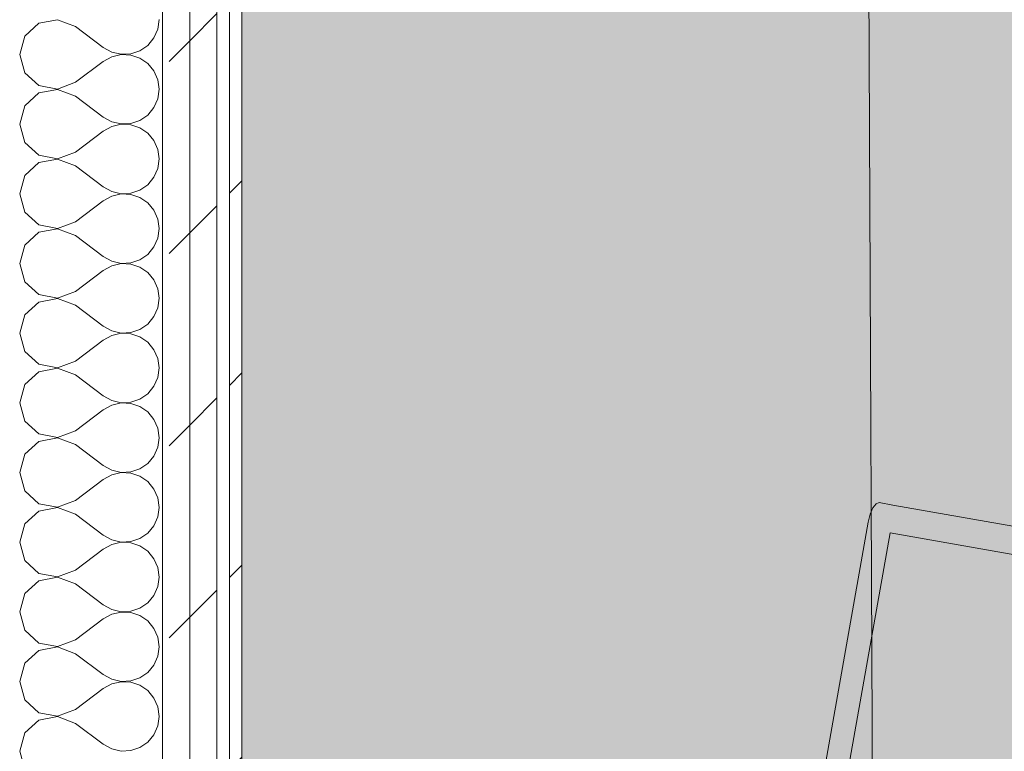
# Model space of a CAD drawing. Header units: millimetres. Extents: x -28277 to 305935, y -19284 to 4746.
# Tile 27 of 136: x -12389 to -11918, y 1417 to 1767. Entities that reach past the tile are written whole.
import ezdxf

# ---------------------------------------------------------------- set-up
doc = ezdxf.new("R2010")
doc.units = ezdxf.units.MM
doc.header["$MEASUREMENT"] = 0
doc.linetypes.add('Wipeout_Contour', pattern=[1000, 0, -1000])
doc.layers.add('Nuevo_08_E_Envans secs', color=7, linetype='Continuous')
doc.layers.add('Nuevo_09_EI_Mobiliari general', color=7, linetype='Continuous')
doc.layers.add('Nuevo_08_E_Envans secs_Pluma_Nº__1', color=7, linetype='Continuous', lineweight=5)
doc.layers.add('Nuevo_09_EI_Mobiliari general_Pluma_Nº__1', color=7, linetype='Continuous', lineweight=5)
for name, color, linetype, lineweight, true_color in [('Nuevo_08_E_Envans secs_Pluma_Nº__102', 7, 'Continuous', 5, 0xcccccc), ('Nuevo_08_E_Envans secs_Pluma_Nº__171', 171, 'Continuous', 13, 0xaaaaff), ('Nuevo_08_E_Envans secs_Pluma_Nº__177', 7, 'Continuous', 15, 0xf7e046)]:
    doc.layers.add(name, color=color, linetype=linetype, lineweight=lineweight, true_color=true_color)
pattern_1 = [(45, (0, 0), (-91.9239, 91.9239), [97.5, -32.5]), (45, (4e-14, 91.92), (-91.9239, 91.9239), [97.5, -32.5])]

# ---------------------------------------------------------------- blocks, each defined once
blk = doc.blocks.new('Forjado_2_5', base_point=(-12282.84, 1963.55))
at = {"layer": 'Nuevo_09_EI_Mobiliari general', "linetype": 'Continuous', "lineweight": 0, "true_color": 0xffffff}
blk.add_hatch(color=7, dxfattribs=at).paths.add_polyline_path([(-12282.84, 1963.55), (-12282.84, -1128.98), (-7154.41, -1128.98), (-7167.86, 1963.55), (-7955.11, 1963.55), (-7955.11, -328.98), (-11482.84, -328.98), (-11482.84, 1963.55)])
at = {"layer": 'Nuevo_09_EI_Mobiliari general_Pluma_Nº__1', "color": 7, "linetype": 'Continuous', "lineweight": 5, "flags": 128}
blk.add_lwpolyline([(-12282.84, 1963.55), (-12282.84, -1128.98), (-7154.41, -1128.98), (-7167.86, 1963.55), (-7955.11, 1963.55), (-7955.11, -328.98), (-11482.84, -328.98), (-11482.84, 1963.55)], close=True, dxfattribs=at)
blk = doc.blocks.new('*X55')
at = {"layer": 'Nuevo_08_E_Envans secs_Pluma_Nº__102', "color": 254, "linetype": 'Continuous', "lineweight": 5, "true_color": 0xcccccc}
for p, q in [((-12371.01, 1766.6), (-12379.96, 1764.91)), ((-12362.5, 1763.33), (-12371.01, 1766.6)), ((-12323.14, 1762.11), (-12322.5, 1766.67)), ((-12379.96, 1764.91), (-12386.68, 1758.76)), ((-12362.5, 1763.33), (-12349.17, 1753.33)), ((-12324.99, 1757.9), (-12323.14, 1762.11)), ((-12386.68, 1758.76), (-12389.17, 1750)), ((-12327.93, 1754.36), (-12324.99, 1757.9)), ((-12349.17, 1753.33), (-12345.14, 1751.11)), ((-12331.72, 1751.76), (-12327.93, 1754.36)), ((-12389.17, 1750), (-12386.68, 1741.24)), ((-12345.14, 1748.89), (-12349.17, 1746.67)), ((-12345.14, 1751.11), (-12340.67, 1750.07)), ((-12340.67, 1749.93), (-12345.14, 1748.89)), ((-12340.67, 1750.07), (-12336.07, 1750.29)), ((-12336.07, 1749.71), (-12340.67, 1749.93)), ((-12336.07, 1750.29), (-12331.72, 1751.76)), ((-12331.72, 1748.24), (-12336.07, 1749.71)), ((-12327.93, 1745.64), (-12331.72, 1748.24)), ((-12362.5, 1736.67), (-12349.17, 1746.67)), ((-12324.99, 1742.1), (-12327.93, 1745.64)), ((-12386.68, 1741.24), (-12379.96, 1735.09)), ((-12323.14, 1737.89), (-12324.99, 1742.1)), ((-12379.96, 1735.09), (-12371.01, 1733.4)), ((-12371.01, 1733.4), (-12362.5, 1736.67)), ((-12322.5, 1733.33), (-12323.14, 1737.89)), ((-12379.96, 1731.57), (-12386.68, 1725.43)), ((-12371.01, 1733.27), (-12379.96, 1731.57)), ((-12362.5, 1730), (-12371.01, 1733.27)), ((-12362.5, 1730), (-12349.17, 1720)), ((-12323.14, 1728.78), (-12322.5, 1733.33)), ((-12386.68, 1725.43), (-12389.17, 1716.67)), ((-12327.93, 1721.03), (-12324.99, 1724.57)), ((-12324.99, 1724.57), (-12323.14, 1728.78)), ((-12349.17, 1720), (-12345.14, 1717.77)), ((-12331.72, 1718.43), (-12327.93, 1721.03)), ((-12389.17, 1716.67), (-12386.68, 1707.9)), ((-12345.14, 1715.56), (-12349.17, 1713.33)), ((-12345.14, 1717.77), (-12340.67, 1716.73)), ((-12340.67, 1716.6), (-12345.14, 1715.56)), ((-12340.67, 1716.73), (-12336.07, 1716.96)), ((-12336.07, 1716.38), (-12340.67, 1716.6)), ((-12336.07, 1716.96), (-12331.72, 1718.43)), ((-12331.72, 1714.91), (-12336.07, 1716.38)), ((-12327.93, 1712.3), (-12331.72, 1714.91)), ((-12362.5, 1703.33), (-12349.17, 1713.33)), ((-12324.99, 1708.76), (-12327.93, 1712.3)), ((-12386.68, 1707.9), (-12379.96, 1701.76)), ((-12323.14, 1704.55), (-12324.99, 1708.76)), ((-12379.96, 1701.76), (-12371.01, 1700.07)), ((-12371.01, 1700.07), (-12362.5, 1703.33)), ((-12322.5, 1700), (-12323.14, 1704.55)), ((-12379.96, 1698.24), (-12386.68, 1692.1)), ((-12371.01, 1699.93), (-12379.96, 1698.24)), ((-12362.5, 1696.67), (-12371.01, 1699.93)), ((-12362.5, 1696.67), (-12349.17, 1686.67)), ((-12323.14, 1695.45), (-12322.5, 1700)), ((-12386.68, 1692.1), (-12389.17, 1683.33)), ((-12327.93, 1687.7), (-12324.99, 1691.24)), ((-12324.99, 1691.24), (-12323.14, 1695.45)), ((-12349.17, 1686.67), (-12345.14, 1684.44)), ((-12331.72, 1685.09), (-12327.93, 1687.7)), ((-12389.17, 1683.33), (-12386.68, 1674.57)), ((-12345.14, 1682.23), (-12349.17, 1680)), ((-12345.14, 1684.44), (-12340.67, 1683.4)), ((-12340.67, 1683.27), (-12345.14, 1682.23)), ((-12340.67, 1683.4), (-12336.07, 1683.62)), ((-12336.07, 1683.04), (-12340.67, 1683.27)), ((-12336.07, 1683.62), (-12331.72, 1685.09)), ((-12331.72, 1681.57), (-12336.07, 1683.04)), ((-12362.5, 1670), (-12349.17, 1680)), ((-12327.93, 1678.97), (-12331.72, 1681.57)), ((-12324.99, 1675.43), (-12327.93, 1678.97)), ((-12386.68, 1674.57), (-12379.96, 1668.43)), ((-12323.14, 1671.22), (-12324.99, 1675.43)), ((-12379.96, 1668.43), (-12371.01, 1666.73)), ((-12371.01, 1666.73), (-12362.5, 1670)), ((-12322.5, 1666.67), (-12323.14, 1671.22)), ((-12379.96, 1664.91), (-12386.68, 1658.76)), ((-12371.01, 1666.6), (-12379.96, 1664.91)), ((-12362.5, 1663.33), (-12371.01, 1666.6)), ((-12362.5, 1663.33), (-12349.17, 1653.33)), ((-12323.14, 1662.11), (-12322.5, 1666.67)), ((-12386.68, 1658.76), (-12389.17, 1650)), ((-12324.99, 1657.9), (-12323.14, 1662.11)), ((-12331.72, 1651.76), (-12327.93, 1654.36)), ((-12327.93, 1654.36), (-12324.99, 1657.9)), ((-12389.17, 1650), (-12386.68, 1641.24)), ((-12349.17, 1653.33), (-12345.14, 1651.11)), ((-12345.14, 1648.89), (-12349.17, 1646.67)), ((-12345.14, 1651.11), (-12340.67, 1650.07)), ((-12340.67, 1649.93), (-12345.14, 1648.89)), ((-12340.67, 1650.07), (-12336.07, 1650.29)), ((-12336.07, 1649.71), (-12340.67, 1649.93)), ((-12336.07, 1650.29), (-12331.72, 1651.76)), ((-12331.72, 1648.24), (-12336.07, 1649.71)), ((-12362.5, 1636.67), (-12349.17, 1646.67)), ((-12327.93, 1645.64), (-12331.72, 1648.24)), ((-12324.99, 1642.1), (-12327.93, 1645.64)), ((-12386.68, 1641.24), (-12379.96, 1635.09)), ((-12323.14, 1637.89), (-12324.99, 1642.1)), ((-12379.96, 1635.09), (-12371.01, 1633.4)), ((-12371.01, 1633.4), (-12362.5, 1636.67)), ((-12322.5, 1633.33), (-12323.14, 1637.89)), ((-12379.96, 1631.57), (-12386.68, 1625.43)), ((-12371.01, 1633.27), (-12379.96, 1631.57)), ((-12362.5, 1630), (-12371.01, 1633.27)), ((-12362.5, 1630), (-12349.17, 1620)), ((-12323.14, 1628.78), (-12322.5, 1633.33)), ((-12386.68, 1625.43), (-12389.17, 1616.67)), ((-12324.99, 1624.57), (-12323.14, 1628.78)), ((-12331.72, 1618.43), (-12327.93, 1621.03)), ((-12327.93, 1621.03), (-12324.99, 1624.57)), ((-12389.17, 1616.67), (-12386.68, 1607.9)), ((-12349.17, 1620), (-12345.14, 1617.77)), ((-12345.14, 1617.77), (-12340.67, 1616.73)), ((-12340.67, 1616.6), (-12345.14, 1615.56)), ((-12340.67, 1616.73), (-12336.07, 1616.96)), ((-12336.07, 1616.38), (-12340.67, 1616.6)), ((-12336.07, 1616.96), (-12331.72, 1618.43)), ((-12331.72, 1614.91), (-12336.07, 1616.38)), ((-12362.5, 1603.33), (-12349.17, 1613.33)), ((-12345.14, 1615.56), (-12349.17, 1613.33)), ((-12327.93, 1612.3), (-12331.72, 1614.91)), ((-12324.99, 1608.76), (-12327.93, 1612.3)), ((-12386.68, 1607.9), (-12379.96, 1601.76)), ((-12323.14, 1604.55), (-12324.99, 1608.76)), ((-12379.96, 1601.76), (-12371.01, 1600.07)), ((-12371.01, 1600.07), (-12362.5, 1603.33)), ((-12322.5, 1600), (-12323.14, 1604.55)), ((-12379.96, 1598.24), (-12386.68, 1592.1)), ((-12371.01, 1599.93), (-12379.96, 1598.24)), ((-12362.5, 1596.67), (-12371.01, 1599.93)), ((-12323.14, 1595.45), (-12322.5, 1600)), ((-12362.5, 1596.67), (-12349.17, 1586.67)), ((-12324.99, 1591.24), (-12323.14, 1595.45)), ((-12386.68, 1592.1), (-12389.17, 1583.33)), ((-12331.72, 1585.09), (-12327.93, 1587.7)), ((-12327.93, 1587.7), (-12324.99, 1591.24)), ((-12389.17, 1583.33), (-12386.68, 1574.57)), ((-12349.17, 1586.67), (-12345.14, 1584.44)), ((-12345.14, 1584.44), (-12340.67, 1583.4)), ((-12340.67, 1583.27), (-12345.14, 1582.23)), ((-12340.67, 1583.4), (-12336.07, 1583.62)), ((-12336.07, 1583.04), (-12340.67, 1583.27)), ((-12336.07, 1583.62), (-12331.72, 1585.09)), ((-12331.72, 1581.57), (-12336.07, 1583.04)), ((-12362.5, 1570), (-12349.17, 1580)), ((-12345.14, 1582.23), (-12349.17, 1580)), ((-12327.93, 1578.97), (-12331.72, 1581.57)), ((-12324.99, 1575.43), (-12327.93, 1578.97)), ((-12386.68, 1574.57), (-12379.96, 1568.43)), ((-12323.14, 1571.22), (-12324.99, 1575.43)), ((-12371.01, 1566.73), (-12362.5, 1570)), ((-12322.5, 1566.67), (-12323.14, 1571.22)), ((-12379.96, 1564.91), (-12386.68, 1558.76)), ((-12379.96, 1568.43), (-12371.01, 1566.73)), ((-12371.01, 1566.6), (-12379.96, 1564.91)), ((-12362.5, 1563.33), (-12371.01, 1566.6)), ((-12323.14, 1562.11), (-12322.5, 1566.67)), ((-12362.5, 1563.33), (-12349.17, 1553.33)), ((-12324.99, 1557.9), (-12323.14, 1562.11)), ((-12386.68, 1558.76), (-12389.17, 1550)), ((-12327.93, 1554.36), (-12324.99, 1557.9)), ((-12389.17, 1550), (-12386.68, 1541.24)), ((-12349.17, 1553.33), (-12345.14, 1551.11)), ((-12345.14, 1551.11), (-12340.67, 1550.07)), ((-12340.67, 1549.93), (-12345.14, 1548.89)), ((-12340.67, 1550.07), (-12336.07, 1550.29)), ((-12336.07, 1549.71), (-12340.67, 1549.93)), ((-12336.07, 1550.29), (-12331.72, 1551.76)), ((-12331.72, 1551.76), (-12327.93, 1554.36)), ((-12362.5, 1536.67), (-12349.17, 1546.67)), ((-12345.14, 1548.89), (-12349.17, 1546.67)), ((-12331.72, 1548.24), (-12336.07, 1549.71)), ((-12327.93, 1545.64), (-12331.72, 1548.24)), ((-12324.99, 1542.1), (-12327.93, 1545.64)), ((-12386.68, 1541.24), (-12379.96, 1535.09)), ((-12323.14, 1537.89), (-12324.99, 1542.1)), ((-12371.01, 1533.4), (-12362.5, 1536.67)), ((-12322.5, 1533.33), (-12323.14, 1537.89)), ((-12379.96, 1531.57), (-12386.68, 1525.43)), ((-12379.96, 1535.09), (-12371.01, 1533.4)), ((-12371.01, 1533.27), (-12379.96, 1531.57)), ((-12362.5, 1530), (-12371.01, 1533.27)), ((-12323.14, 1528.78), (-12322.5, 1533.33)), ((-12362.5, 1530), (-12349.17, 1520)), ((-12324.99, 1524.57), (-12323.14, 1528.78)), ((-12386.68, 1525.43), (-12389.17, 1516.67)), ((-12327.93, 1521.03), (-12324.99, 1524.57)), ((-12349.17, 1520), (-12345.14, 1517.77)), ((-12345.14, 1517.77), (-12340.67, 1516.73)), ((-12340.67, 1516.73), (-12336.07, 1516.96)), ((-12336.07, 1516.96), (-12331.72, 1518.43)), ((-12331.72, 1518.43), (-12327.93, 1521.03)), ((-12389.17, 1516.67), (-12386.68, 1507.9)), ((-12362.5, 1503.33), (-12349.17, 1513.33)), ((-12345.14, 1515.56), (-12349.17, 1513.33)), ((-12340.67, 1516.6), (-12345.14, 1515.56)), ((-12336.07, 1516.38), (-12340.67, 1516.6)), ((-12331.72, 1514.91), (-12336.07, 1516.38)), ((-12327.93, 1512.3), (-12331.72, 1514.91)), ((-12324.99, 1508.76), (-12327.93, 1512.3)), ((-12386.68, 1507.9), (-12379.96, 1501.76)), ((-12323.14, 1504.55), (-12324.99, 1508.76)), ((-12371.01, 1500.07), (-12362.5, 1503.33)), ((-12322.5, 1500), (-12323.14, 1504.55)), ((-12379.96, 1498.24), (-12386.68, 1492.1)), ((-12379.96, 1501.76), (-12371.01, 1500.07)), ((-12371.01, 1499.93), (-12379.96, 1498.24)), ((-12362.5, 1496.67), (-12371.01, 1499.93)), ((-12323.14, 1495.45), (-12322.5, 1500)), ((-12362.5, 1496.67), (-12349.17, 1486.67)), ((-12324.99, 1491.24), (-12323.14, 1495.45)), ((-12386.68, 1492.1), (-12389.17, 1483.33)), ((-12327.93, 1487.7), (-12324.99, 1491.24)), ((-12349.17, 1486.67), (-12345.14, 1484.44)), ((-12345.14, 1484.44), (-12340.67, 1483.4)), ((-12336.07, 1483.62), (-12331.72, 1485.09)), ((-12331.72, 1485.09), (-12327.93, 1487.7)), ((-12389.17, 1483.33), (-12386.68, 1474.57)), ((-12362.5, 1470), (-12349.17, 1480)), ((-12345.14, 1482.23), (-12349.17, 1480)), ((-12340.67, 1483.27), (-12345.14, 1482.23)), ((-12340.67, 1483.4), (-12336.07, 1483.62)), ((-12336.07, 1483.04), (-12340.67, 1483.27)), ((-12331.72, 1481.57), (-12336.07, 1483.04)), ((-12327.93, 1478.97), (-12331.72, 1481.57)), ((-12386.68, 1474.57), (-12379.96, 1468.43)), ((-12324.99, 1475.43), (-12327.93, 1478.97)), ((-12323.14, 1471.22), (-12324.99, 1475.43)), ((-12371.01, 1466.73), (-12362.5, 1470)), ((-12322.5, 1466.67), (-12323.14, 1471.22)), ((-12379.96, 1468.43), (-12371.01, 1466.73)), ((-12371.01, 1466.6), (-12379.96, 1464.91)), ((-12362.5, 1463.33), (-12371.01, 1466.6)), ((-12323.14, 1462.11), (-12322.5, 1466.67)), ((-12379.96, 1464.91), (-12386.68, 1458.76)), ((-12362.5, 1463.33), (-12349.17, 1453.33)), ((-12324.99, 1457.9), (-12323.14, 1462.11)), ((-12386.68, 1458.76), (-12389.17, 1450)), ((-12327.93, 1454.36), (-12324.99, 1457.9)), ((-12349.17, 1453.33), (-12345.14, 1451.11)), ((-12345.14, 1451.11), (-12340.67, 1450.07)), ((-12336.07, 1450.29), (-12331.72, 1451.76)), ((-12331.72, 1451.76), (-12327.93, 1454.36)), ((-12389.17, 1450), (-12386.68, 1441.24)), ((-12362.5, 1436.67), (-12349.17, 1446.67)), ((-12345.14, 1448.89), (-12349.17, 1446.67)), ((-12340.67, 1449.93), (-12345.14, 1448.89)), ((-12340.67, 1450.07), (-12336.07, 1450.29)), ((-12336.07, 1449.71), (-12340.67, 1449.93)), ((-12331.72, 1448.24), (-12336.07, 1449.71)), ((-12327.93, 1445.64), (-12331.72, 1448.24)), ((-12324.99, 1442.1), (-12327.93, 1445.64)), ((-12323.14, 1437.89), (-12324.99, 1442.1)), ((-12386.68, 1441.24), (-12379.96, 1435.09)), ((-12322.5, 1433.33), (-12323.14, 1437.89)), ((-12379.96, 1435.09), (-12371.01, 1433.4)), ((-12371.01, 1433.27), (-12379.96, 1431.57)), ((-12371.01, 1433.4), (-12362.5, 1436.67)), ((-12362.5, 1430), (-12371.01, 1433.27)), ((-12323.14, 1428.78), (-12322.5, 1433.33)), ((-12379.96, 1431.57), (-12386.68, 1425.43)), ((-12362.5, 1430), (-12349.17, 1420)), ((-12324.99, 1424.57), (-12323.14, 1428.78)), ((-12386.68, 1425.43), (-12389.17, 1416.67)), ((-12327.93, 1421.03), (-12324.99, 1424.57)), ((-12349.17, 1420), (-12345.14, 1417.77)), ((-12336.07, 1416.96), (-12331.72, 1418.43)), ((-12331.72, 1418.43), (-12327.93, 1421.03)), ((-12389.17, 1416.67), (-12386.68, 1407.9)), ((-12345.14, 1417.77), (-12340.67, 1416.73)), ((-12340.67, 1416.73), (-12336.07, 1416.96))]:
    blk.add_line(p, q, dxfattribs=at)
blk = doc.blocks.new('Muro_14_5', base_point=(-12428.84, -1061.81))
at = {"layer": 'Nuevo_08_E_Envans secs', "color": 7, "lineweight": 20}
blk.add_blockref('*X55', (0, 0), dxfattribs=at)
at = {"color": 254, "linetype": 'Wipeout_Contour', "lineweight": 0, "ltscale": 49558.741716}
blk.add_wipeout([(-12288.84, 2034.55), (-12288.84, -996.81), (-12282.84, -996.81), (-12282.84, 2034.55)], dxfattribs=at).dxf.layer = 'Nuevo_08_E_Envans secs'
at = {"layer": 'Nuevo_08_E_Envans secs_Pluma_Nº__171', "linetype": 'Continuous', "lineweight": 13, "true_color": 0xaaaaff}
h = blk.add_hatch(dxfattribs=at)
h.set_pattern_fill('Panellat_HPL_0005', color=161, style=0, pattern_type=2)
h.set_pattern_definition(pattern_1)
h.paths.add_polyline_path([(-12288.84, 2034.55), (-12288.84, -996.81), (-12282.84, -996.81), (-12282.84, 2034.55)])
at = {"layer": 'Nuevo_08_E_Envans secs_Pluma_Nº__1', "color": 7, "linetype": 'Continuous', "lineweight": 5}
blk.add_line((-12288.84, 2034.55), (-12288.84, -996.81), dxfattribs=at)
at = {"layer": 'Nuevo_08_E_Envans secs_Pluma_Nº__1', "color": 7, "linetype": 'Continuous', "lineweight": 5, "flags": 128}
blk.add_lwpolyline([(-12282.84, -996.81), (-12282.84, 2034.55)], dxfattribs=at)
at = {"color": 254, "linetype": 'Wipeout_Contour', "lineweight": 0, "ltscale": 49671.791394}
blk.add_wipeout([(-12320.84, 2034.55), (-12320.84, -996.81), (-12307.84, -996.81), (-12307.84, 2034.55)], dxfattribs=at).dxf.layer = 'Nuevo_08_E_Envans secs'
at = {"layer": 'Nuevo_08_E_Envans secs_Pluma_Nº__177', "linetype": 'Continuous', "lineweight": 15, "true_color": 0xf7e046}
h = blk.add_hatch(dxfattribs=at)
h.set_pattern_fill('Panellat_HPL_0005', color=53, style=0, pattern_type=2)
h.set_pattern_definition(pattern_1)
h.paths.add_polyline_path([(-12320.84, 2034.55), (-12320.84, -996.81), (-12307.84, -996.81), (-12307.84, 2034.55)])
at = {"layer": 'Nuevo_08_E_Envans secs_Pluma_Nº__1', "color": 7, "linetype": 'Continuous', "lineweight": 5}
blk.add_line((-12320.84, 2034.55), (-12320.84, -996.81), dxfattribs=at)
at = {"color": 254, "linetype": 'Wipeout_Contour', "lineweight": 0, "ltscale": 49620.224388}
blk.add_wipeout([(-12307.84, 2034.55), (-12307.84, -996.81), (-12294.84, -996.81), (-12294.84, 2034.55)], dxfattribs=at).dxf.layer = 'Nuevo_08_E_Envans secs'
at = {"layer": 'Nuevo_08_E_Envans secs_Pluma_Nº__177', "linetype": 'Continuous', "lineweight": 15, "true_color": 0xf7e046}
h = blk.add_hatch(dxfattribs=at)
h.set_pattern_fill('Panellat_HPL_0005', color=53, style=0, pattern_type=2)
h.set_pattern_definition(pattern_1)
h.paths.add_polyline_path([(-12307.84, 2034.55), (-12307.84, -996.81), (-12294.84, -996.81), (-12294.84, 2034.55)])
at = {"layer": 'Nuevo_08_E_Envans secs_Pluma_Nº__1', "color": 7, "linetype": 'Continuous', "lineweight": 5}
for p, q in [((-12307.84, 2034.55), (-12307.84, -996.81)), ((-12294.84, 2034.55), (-12294.84, -996.81))]:
    blk.add_line(p, q, dxfattribs=at)
blk = doc.blocks.new('MacBook 27')
at = {"layer": 'Nuevo_09_EI_Mobiliari general_Pluma_Nº__1', "color": 7, "linetype": 'Continuous', "lineweight": 5}
for p, q in [((0.77, 366.63), (2.98, 367.76)), ((2.98, 367.76), (6.27, 368.51)), ((6.27, 368.51), (10.16, 368.78)), ((10.16, 368.78), (382.78, 368.78)), ((382.78, 368.78), (386.67, 368.51)), ((386.67, 368.51), (389.96, 367.76)), ((389.96, 367.76), (392.16, 366.63)), ((0, 365.3), (0.77, 366.63)), ((0, 358.62), (0, 365.3)), ((392.16, 366.63), (392.94, 365.3)), ((392.94, 365.3), (392.94, 358.62)), ((0, 274.27), (0, 358.62)), ((392.94, 358.62), (392.94, 274.27)), ((13.34, 357.53), (379.6, 357.53)), ((13.34, 279.26), (13.34, 357.53)), ((379.6, 357.53), (379.6, 279.26)), ((379.6, 279.26), (13.34, 279.26)), ((0.77, 272.94), (0, 274.27)), ((392.94, 274.27), (392.16, 272.94)), ((2.98, 271.81), (0.77, 272.94)), ((6.27, 271.06), (2.98, 271.81)), ((10.16, 270.79), (6.27, 271.06)), ((50.42, 270.79), (10.16, 270.79)), ((50.42, 271.88), (342.52, 271.88)), ((50.42, 266.95), (50.42, 271.88)), ((342.52, 266.95), (342.52, 271.88)), ((382.78, 270.79), (342.52, 270.79)), ((386.67, 271.06), (382.78, 270.79)), ((389.96, 271.81), (386.67, 271.06)), ((392.16, 272.94), (389.96, 271.81)), ((2.98, 263.98), (0.77, 260.68)), ((6.27, 266.18), (2.98, 263.98)), ((10.16, 266.95), (6.27, 266.18)), ((50.42, 266.95), (10.16, 266.95)), ((50.42, 260.6), (50.42, 266.95)), ((382.78, 266.95), (342.52, 266.95)), ((342.52, 266.95), (342.52, 260.6)), ((386.67, 266.18), (382.78, 266.95)), ((389.96, 263.98), (386.67, 266.18)), ((392.16, 260.68), (389.96, 263.98)), ((0.77, 260.68), (0, 256.79)), ((342.52, 260.6), (50.42, 260.6)), ((378.41, 260.39), (376.44, 259.07)), ((380.75, 260.86), (378.41, 260.39)), ((383.08, 260.39), (380.75, 260.86)), ((385.06, 259.07), (383.08, 260.39)), ((392.94, 256.79), (392.16, 260.68)), ((0, 256.79), (0, 10.16)), ((375.11, 257.09), (374.65, 254.76)), ((374.65, 254.76), (375.11, 252.43)), ((376.44, 259.07), (375.11, 257.09)), ((386.38, 257.09), (385.06, 259.07)), ((386.84, 254.76), (386.38, 257.09)), ((386.38, 252.43), (386.84, 254.76)), ((392.94, 10.16), (392.94, 256.79)), ((375.11, 252.43), (376.44, 250.45)), ((376.44, 250.45), (378.41, 249.13)), ((383.08, 249.13), (385.06, 250.45)), ((385.06, 250.45), (386.38, 252.43)), ((378.41, 249.13), (380.75, 248.67)), ((380.75, 248.67), (383.08, 249.13)), ((53.5, 241.49), (53.21, 240.03)), ((54.33, 242.72), (53.5, 241.49)), ((55.56, 243.55), (54.33, 242.72)), ((57.02, 243.84), (55.56, 243.55)), ((335.92, 243.84), (57.02, 243.84)), ((337.37, 243.55), (335.92, 243.84)), ((338.61, 242.72), (337.37, 243.55)), ((339.43, 241.49), (338.61, 242.72)), ((339.73, 240.03), (339.43, 241.49)), ((49.4, 237.49), (3.81, 237.49)), ((3.81, 237.49), (3.81, 133.35)), ((49.4, 133.35), (49.4, 237.49)), ((53.21, 240.03), (53.21, 130.81)), ((59.56, 237.49), (59.56, 227.33)), ((79.12, 237.49), (59.56, 237.49)), ((79.12, 227.33), (79.12, 237.49)), ((98.68, 237.49), (81.66, 237.49)), ((81.66, 237.49), (81.66, 227.33)), ((98.68, 227.33), (98.68, 237.49)), ((101.22, 237.49), (101.22, 227.33)), ((118.24, 237.49), (101.22, 237.49)), ((118.24, 227.33), (118.24, 237.49)), ((137.79, 237.49), (120.78, 237.49)), ((120.78, 237.49), (120.78, 227.33)), ((137.79, 227.33), (137.79, 237.49)), ((140.34, 237.49), (140.34, 227.33)), ((157.35, 237.49), (140.34, 237.49)), ((157.35, 227.33), (157.35, 237.49)), ((159.89, 237.49), (159.89, 227.33)), ((176.91, 237.49), (159.89, 237.49)), ((176.91, 227.33), (176.91, 237.49)), ((179.45, 237.49), (179.45, 227.33)), ((196.47, 237.49), (179.45, 237.49)), ((196.47, 227.33), (196.47, 237.49)), ((216.03, 237.49), (199.01, 237.49)), ((199.01, 237.49), (199.01, 227.33)), ((216.03, 227.33), (216.03, 237.49)), ((218.57, 237.49), (218.57, 227.33)), ((235.59, 237.49), (218.57, 237.49)), ((235.59, 227.33), (235.59, 237.49)), ((255.14, 237.49), (238.12, 237.49)), ((238.12, 237.49), (238.12, 227.33)), ((255.14, 227.33), (255.14, 237.49)), ((274.7, 237.49), (257.68, 237.49)), ((257.68, 237.49), (257.68, 227.33)), ((274.7, 227.33), (274.7, 237.49)), ((277.24, 237.49), (277.24, 227.33)), ((294.26, 237.49), (277.24, 237.49)), ((294.26, 227.33), (294.26, 237.49)), ((296.8, 237.49), (296.8, 227.33)), ((313.82, 237.49), (296.8, 237.49)), ((313.82, 227.33), (313.82, 237.49)), ((316.36, 237.49), (316.36, 227.33)), ((333.38, 237.49), (316.36, 237.49)), ((333.38, 227.33), (333.38, 237.49)), ((339.73, 130.81), (339.73, 240.03)), ((343.54, 133.35), (343.54, 237.49)), ((343.54, 237.49), (389.13, 237.49)), ((389.13, 237.49), (389.13, 133.35)), ((59.56, 227.33), (79.12, 227.33)), ((81.66, 227.33), (98.68, 227.33)), ((101.22, 227.33), (118.24, 227.33)), ((120.78, 227.33), (137.79, 227.33)), ((140.34, 227.33), (157.35, 227.33)), ((159.89, 227.33), (176.91, 227.33)), ((179.45, 227.33), (196.47, 227.33)), ((199.01, 227.33), (216.03, 227.33)), ((218.57, 227.33), (235.59, 227.33)), ((238.12, 227.33), (255.14, 227.33)), ((257.68, 227.33), (274.7, 227.33)), ((277.24, 227.33), (294.26, 227.33)), ((296.8, 227.33), (313.82, 227.33)), ((316.36, 227.33), (333.38, 227.33)), ((59.56, 224.79), (59.56, 208.53)), ((77.6, 224.79), (59.56, 224.79)), ((77.6, 208.53), (77.6, 224.79)), ((96.39, 224.79), (80.14, 224.79)), ((80.14, 224.79), (80.14, 208.53)), ((96.39, 208.53), (96.39, 224.79)), ((115.19, 224.79), (98.93, 224.79)), ((98.93, 224.79), (98.93, 208.53)), ((115.19, 208.53), (115.19, 224.79)), ((133.99, 224.79), (117.73, 224.79)), ((117.73, 224.79), (117.73, 208.53)), ((133.99, 208.53), (133.99, 224.79)), ((152.78, 224.79), (136.53, 224.79)), ((136.53, 224.79), (136.53, 208.53)), ((152.78, 208.53), (152.78, 224.79)), ((171.58, 224.79), (155.32, 224.79)), ((155.32, 224.79), (155.32, 208.53)), ((171.58, 208.53), (171.58, 224.79)), ((190.37, 224.79), (174.12, 224.79)), ((174.12, 224.79), (174.12, 208.53)), ((190.37, 208.53), (190.37, 224.79)), ((209.17, 224.79), (192.91, 224.79)), ((192.91, 224.79), (192.91, 208.53)), ((209.17, 208.53), (209.17, 224.79)), ((211.71, 224.79), (211.71, 208.53)), ((227.97, 224.79), (211.71, 224.79)), ((227.97, 208.53), (227.97, 224.79)), ((246.76, 224.79), (230.5, 224.79)), ((230.5, 224.79), (230.5, 208.53)), ((246.76, 208.53), (246.76, 224.79)), ((249.3, 224.79), (249.3, 208.53)), ((265.56, 224.79), (249.3, 224.79)), ((265.56, 208.53), (265.56, 224.79)), ((284.35, 224.79), (268.1, 224.79)), ((268.1, 224.79), (268.1, 208.53)), ((284.35, 208.53), (284.35, 224.79)), ((303.15, 224.79), (286.89, 224.79)), ((286.89, 224.79), (286.89, 208.53)), ((303.15, 208.53), (303.15, 224.79)), ((305.69, 224.79), (305.69, 208.53)), ((333.38, 224.79), (305.69, 224.79)), ((333.38, 208.53), (333.38, 224.79)), ((59.56, 208.53), (77.6, 208.53)), ((80.14, 208.53), (96.39, 208.53)), ((98.93, 208.53), (115.19, 208.53)), ((117.73, 208.53), (133.99, 208.53)), ((136.53, 208.53), (152.78, 208.53)), ((155.32, 208.53), (171.58, 208.53)), ((174.12, 208.53), (190.37, 208.53)), ((192.91, 208.53), (209.17, 208.53)), ((211.71, 208.53), (227.97, 208.53)), ((230.5, 208.53), (246.76, 208.53)), ((249.3, 208.53), (265.56, 208.53)), ((268.1, 208.53), (284.35, 208.53)), ((286.89, 208.53), (303.15, 208.53)), ((305.69, 208.53), (333.38, 208.53)), ((59.56, 205.99), (59.56, 189.74)), ((87.76, 205.99), (59.56, 205.99)), ((87.76, 189.74), (87.76, 205.99)), ((106.55, 205.99), (90.3, 205.99)), ((90.3, 205.99), (90.3, 189.74)), ((106.55, 189.74), (106.55, 205.99)), ((109.09, 205.99), (109.09, 189.74)), ((125.35, 205.99), (109.09, 205.99)), ((125.35, 189.74), (125.35, 205.99)), ((144.15, 205.99), (127.89, 205.99)), ((127.89, 205.99), (127.89, 189.74)), ((144.15, 189.74), (144.15, 205.99)), ((162.94, 205.99), (146.69, 205.99)), ((146.69, 205.99), (146.69, 189.74)), ((162.94, 189.74), (162.94, 205.99)), ((181.74, 205.99), (165.48, 205.99)), ((165.48, 205.99), (165.48, 189.74)), ((181.74, 189.74), (181.74, 205.99)), ((200.53, 205.99), (184.28, 205.99)), ((184.28, 205.99), (184.28, 189.74)), ((200.53, 189.74), (200.53, 205.99)), ((219.33, 205.99), (203.07, 205.99)), ((203.07, 205.99), (203.07, 189.74)), ((219.33, 189.74), (219.33, 205.99)), ((238.12, 205.99), (221.87, 205.99)), ((221.87, 205.99), (221.87, 189.74)), ((238.12, 189.74), (238.12, 205.99)), ((256.92, 205.99), (240.66, 205.99)), ((240.66, 205.99), (240.66, 189.74)), ((256.92, 189.74), (256.92, 205.99)), ((275.72, 205.99), (259.46, 205.99)), ((259.46, 205.99), (259.46, 189.74)), ((275.72, 189.74), (275.72, 205.99)), ((294.51, 205.99), (278.26, 205.99)), ((278.26, 205.99), (278.26, 189.74)), ((294.51, 189.74), (294.51, 205.99)), ((297.05, 205.99), (297.05, 189.74)), ((313.31, 205.99), (297.05, 205.99)), ((313.31, 189.74), (313.31, 205.99)), ((315.85, 205.99), (315.85, 189.74)), ((333.38, 205.99), (315.85, 205.99)), ((333.38, 189.74), (333.38, 205.99)), ((59.56, 189.74), (87.76, 189.74)), ((90.3, 189.74), (106.55, 189.74)), ((109.09, 189.74), (125.35, 189.74)), ((127.89, 189.74), (144.15, 189.74)), ((146.69, 189.74), (162.94, 189.74)), ((165.48, 189.74), (181.74, 189.74)), ((184.28, 189.74), (200.53, 189.74)), ((203.07, 189.74), (219.33, 189.74)), ((221.87, 189.74), (238.12, 189.74)), ((240.66, 189.74), (256.92, 189.74)), ((259.46, 189.74), (275.72, 189.74)), ((278.26, 189.74), (294.51, 189.74)), ((297.05, 189.74), (313.31, 189.74)), ((315.85, 189.74), (333.38, 189.74)), ((59.56, 187.2), (59.56, 170.94)), ((92.84, 187.2), (59.56, 187.2)), ((92.84, 170.94), (92.84, 187.2)), ((95.38, 187.2), (95.38, 170.94)), ((111.63, 187.2), (95.38, 187.2)), ((111.63, 170.94), (111.63, 187.2)), ((130.43, 187.2), (114.17, 187.2)), ((114.17, 187.2), (114.17, 170.94)), ((130.43, 170.94), (130.43, 187.2)), ((149.22, 187.2), (132.97, 187.2)), ((132.97, 187.2), (132.97, 170.94)), ((149.22, 170.94), (149.22, 187.2)), ((168.02, 187.2), (151.76, 187.2)), ((151.76, 187.2), (151.76, 170.94)), ((168.02, 170.94), (168.02, 187.2)), ((170.56, 187.2), (170.56, 170.94)), ((186.82, 187.2), (170.56, 187.2)), ((186.82, 170.94), (186.82, 187.2)), ((205.61, 187.2), (189.36, 187.2)), ((189.36, 187.2), (189.36, 170.94)), ((205.61, 170.94), (205.61, 187.2)), ((224.41, 187.2), (208.15, 187.2)), ((208.15, 187.2), (208.15, 170.94)), ((224.41, 170.94), (224.41, 187.2)), ((243.21, 187.2), (226.95, 187.2)), ((226.95, 187.2), (226.95, 170.94)), ((243.21, 170.94), (243.21, 187.2)), ((262, 187.2), (245.75, 187.2)), ((245.75, 187.2), (245.75, 170.94)), ((262, 170.94), (262, 187.2)), ((280.8, 187.2), (264.54, 187.2)), ((264.54, 187.2), (264.54, 170.94)), ((280.8, 170.94), (280.8, 187.2)), ((299.59, 187.2), (283.34, 187.2)), ((283.34, 187.2), (283.34, 170.94)), ((299.59, 170.94), (299.59, 187.2)), ((302.13, 187.2), (302.13, 170.94)), ((333.38, 187.2), (302.13, 187.2)), ((333.38, 170.94), (333.38, 187.2)), ((59.56, 170.94), (92.84, 170.94)), ((95.38, 170.94), (111.63, 170.94)), ((114.17, 170.94), (130.43, 170.94)), ((132.97, 170.94), (149.22, 170.94)), ((151.76, 170.94), (168.02, 170.94)), ((170.56, 170.94), (186.82, 170.94)), ((189.36, 170.94), (205.61, 170.94)), ((208.15, 170.94), (224.41, 170.94)), ((226.95, 170.94), (243.21, 170.94)), ((245.75, 170.94), (262, 170.94)), ((264.54, 170.94), (280.8, 170.94)), ((283.34, 170.94), (299.59, 170.94)), ((302.13, 170.94), (333.38, 170.94)), ((59.56, 168.4), (59.56, 152.15)), ((101.22, 168.4), (59.56, 168.4)), ((101.22, 152.15), (101.22, 168.4)), ((120.02, 168.4), (103.76, 168.4)), ((103.76, 168.4), (103.76, 152.15)), ((120.02, 152.15), (120.02, 168.4)), ((138.81, 168.4), (122.56, 168.4)), ((122.56, 168.4), (122.56, 152.15)), ((138.81, 152.15), (138.81, 168.4)), ((141.35, 168.4), (141.35, 152.15)), ((157.61, 168.4), (141.35, 168.4)), ((157.61, 152.15), (157.61, 168.4)), ((176.4, 168.4), (160.15, 168.4)), ((160.15, 168.4), (160.15, 152.15)), ((176.4, 152.15), (176.4, 168.4)), ((195.2, 168.4), (178.94, 168.4)), ((178.94, 168.4), (178.94, 152.15)), ((195.2, 152.15), (195.2, 168.4)), ((214, 168.4), (197.74, 168.4)), ((197.74, 168.4), (197.74, 152.15)), ((214, 152.15), (214, 168.4)), ((232.79, 168.4), (216.53, 168.4)), ((216.53, 168.4), (216.53, 152.15)), ((232.79, 152.15), (232.79, 168.4)), ((235.33, 168.4), (235.33, 152.15)), ((251.59, 168.4), (235.33, 168.4)), ((251.59, 152.15), (251.59, 168.4)), ((270.38, 168.4), (254.13, 168.4)), ((254.13, 168.4), (254.13, 152.15)), ((270.38, 152.15), (270.38, 168.4)), ((289.18, 168.4), (272.92, 168.4)), ((272.92, 168.4), (272.92, 152.15)), ((289.18, 152.15), (289.18, 168.4)), ((291.72, 168.4), (291.72, 152.15)), ((333.38, 168.4), (291.72, 168.4)), ((333.38, 152.15), (333.38, 168.4)), ((59.56, 152.15), (101.22, 152.15)), ((103.76, 152.15), (120.02, 152.15)), ((122.56, 152.15), (138.81, 152.15)), ((141.35, 152.15), (157.61, 152.15)), ((160.15, 152.15), (176.4, 152.15)), ((178.94, 152.15), (195.2, 152.15)), ((197.74, 152.15), (214, 152.15)), ((216.53, 152.15), (232.79, 152.15)), ((235.33, 152.15), (251.59, 152.15)), ((254.13, 152.15), (270.38, 152.15)), ((272.92, 152.15), (289.18, 152.15)), ((291.72, 152.15), (333.38, 152.15)), ((75.82, 149.61), (59.56, 149.61)), ((59.56, 149.61), (59.56, 133.35)), ((75.82, 133.35), (75.82, 149.61)), ((94.62, 149.61), (78.36, 149.61)), ((78.36, 149.61), (78.36, 133.35)), ((94.62, 133.35), (94.62, 149.61)), ((113.41, 149.61), (97.16, 149.61)), ((97.16, 149.61), (97.16, 133.35)), ((113.41, 133.35), (113.41, 149.61)), ((115.95, 149.61), (115.95, 133.35)), ((138.81, 149.61), (115.95, 149.61)), ((138.81, 133.35), (138.81, 149.61)), ((232.79, 149.61), (141.35, 149.61)), ((141.35, 149.61), (141.35, 133.35)), ((232.79, 133.35), (232.79, 149.61)), ((258.19, 149.61), (235.33, 149.61)), ((235.33, 149.61), (235.33, 133.35)), ((258.19, 133.35), (258.19, 149.61)), ((276.99, 149.61), (260.73, 149.61)), ((260.73, 149.61), (260.73, 133.35)), ((276.99, 133.35), (276.99, 149.61)), ((298.32, 149.61), (298.32, 133.35)), ((314.58, 149.61), (298.32, 149.61)), ((314.58, 133.35), (314.58, 149.61)), ((295.78, 141.48), (279.53, 141.48)), ((279.53, 141.48), (279.53, 133.35)), ((295.78, 133.35), (295.78, 141.48)), ((333.38, 141.48), (317.12, 141.48)), ((317.12, 141.48), (317.12, 133.35)), ((333.38, 133.35), (333.38, 141.48)), ((3.81, 133.35), (49.4, 133.35)), ((59.56, 133.35), (75.82, 133.35)), ((78.36, 133.35), (94.62, 133.35)), ((97.16, 133.35), (113.41, 133.35)), ((115.95, 133.35), (138.81, 133.35)), ((141.35, 133.35), (232.79, 133.35)), ((235.33, 133.35), (258.19, 133.35)), ((260.73, 133.35), (276.99, 133.35)), ((279.53, 133.35), (295.78, 133.35)), ((298.32, 133.35), (314.58, 133.35)), ((317.12, 133.35), (333.38, 133.35)), ((389.13, 133.35), (343.54, 133.35)), ((53.21, 130.81), (53.5, 129.35)), ((53.5, 129.35), (54.33, 128.12)), ((54.33, 128.12), (55.56, 127.29)), ((55.56, 127.29), (57.02, 127)), ((335.92, 127), (337.37, 127.29)), ((337.37, 127.29), (338.61, 128.12)), ((338.61, 128.12), (339.43, 129.35)), ((339.43, 129.35), (339.73, 130.81)), ((57.02, 127), (335.92, 127)), ((144.69, 99.25), (144.4, 97.79)), ((145.51, 100.48), (144.69, 99.25)), ((146.75, 101.31), (145.51, 100.48)), ((148.21, 101.6), (146.75, 101.31)), ((244.73, 101.6), (148.21, 101.6)), ((246.19, 101.31), (244.73, 101.6)), ((247.42, 100.48), (246.19, 101.31)), ((248.25, 99.25), (247.42, 100.48)), ((248.54, 97.79), (248.25, 99.25)), ((144.4, 97.79), (144.4, 29.21)), ((248.54, 29.21), (248.54, 97.79)), ((144.4, 29.21), (144.69, 27.75)), ((248.25, 27.75), (248.54, 29.21)), ((144.69, 27.75), (145.51, 26.52)), ((145.51, 26.52), (146.75, 25.69)), ((146.75, 25.69), (148.21, 25.4)), ((148.21, 25.4), (244.73, 25.4)), ((244.73, 25.4), (246.19, 25.69)), ((246.19, 25.69), (247.42, 26.52)), ((247.42, 26.52), (248.25, 27.75)), ((0, 10.16), (0.77, 6.27)), ((392.16, 6.27), (392.94, 10.16)), ((0.77, 6.27), (2.98, 2.98)), ((389.96, 2.98), (392.16, 6.27)), ((2.98, 2.98), (6.27, 0.77)), ((6.27, 0.77), (10.16, 0)), ((10.16, 0), (382.78, 0)), ((171.26, 0.92), (171.08, 0)), ((171.81, 1.75), (171.26, 0.92)), ((172.64, 2.3), (171.81, 1.75)), ((173.61, 2.49), (172.64, 2.3)), ((219.33, 2.49), (173.61, 2.49)), ((220.3, 2.3), (219.33, 2.49)), ((221.13, 1.75), (220.3, 2.3)), ((221.68, 0.92), (221.13, 1.75)), ((221.86, 0), (221.68, 0.92)), ((382.78, 0), (386.67, 0.77)), ((386.67, 0.77), (389.96, 2.98))]:
    blk.add_line(p, q, dxfattribs=at)
blk = doc.blocks.new('Forjado_4_5', base_point=(-11983.68, 1963.55))
at = {"layer": 'Nuevo_09_EI_Mobiliari general', "linetype": 'Continuous', "lineweight": 0, "true_color": 0xffffff}
blk.add_hatch(color=7, dxfattribs=at).paths.add_polyline_path([(-11983.68, 1963.55), (-12282.84, 1963.55), (-12282.84, -996.74), (-11970.44, -996.74)])
at = {"layer": 'Nuevo_09_EI_Mobiliari general_Pluma_Nº__1', "color": 7, "linetype": 'Continuous', "lineweight": 5, "flags": 128}
blk.add_lwpolyline([(-11983.68, 1963.55), (-12282.84, 1963.55), (-12282.84, -996.74), (-11970.44, -996.74)], close=True, dxfattribs=at)

msp = doc.modelspace()

# ---------------------------------------------------------------- block references
at = {"layer": 'Nuevo_09_EI_Mobiliari general', "color": 7, "linetype": 'Continuous', "lineweight": 5}
msp.add_blockref('Forjado_2_5', (-12282.835, 1963.555), dxfattribs=at)
at = {"layer": 'Nuevo_09_EI_Mobiliari general', "color": 252, "linetype": 'Continuous', "lineweight": 5, "xscale": -0.9999999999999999, "zscale": 1000, "rotation": 79.93832536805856}
msp.add_blockref('MacBook 27', (-11618.314, 1471.805), dxfattribs=at)

# ---------------------------------------------------------------- next in the draw order: block references
at = {"layer": 'Nuevo_08_E_Envans secs', "color": 7, "lineweight": 20}
msp.add_blockref('Muro_14_5', (-12428.835, -1061.805), dxfattribs=at)

# ---------------------------------------------------------------- next in the draw order: block references
at = {"layer": 'Nuevo_09_EI_Mobiliari general', "color": 7, "linetype": 'Continuous', "lineweight": 5}
msp.add_blockref('Forjado_4_5', (-11983.677, 1963.555), dxfattribs=at)

doc.saveas('drawing.dxf')
